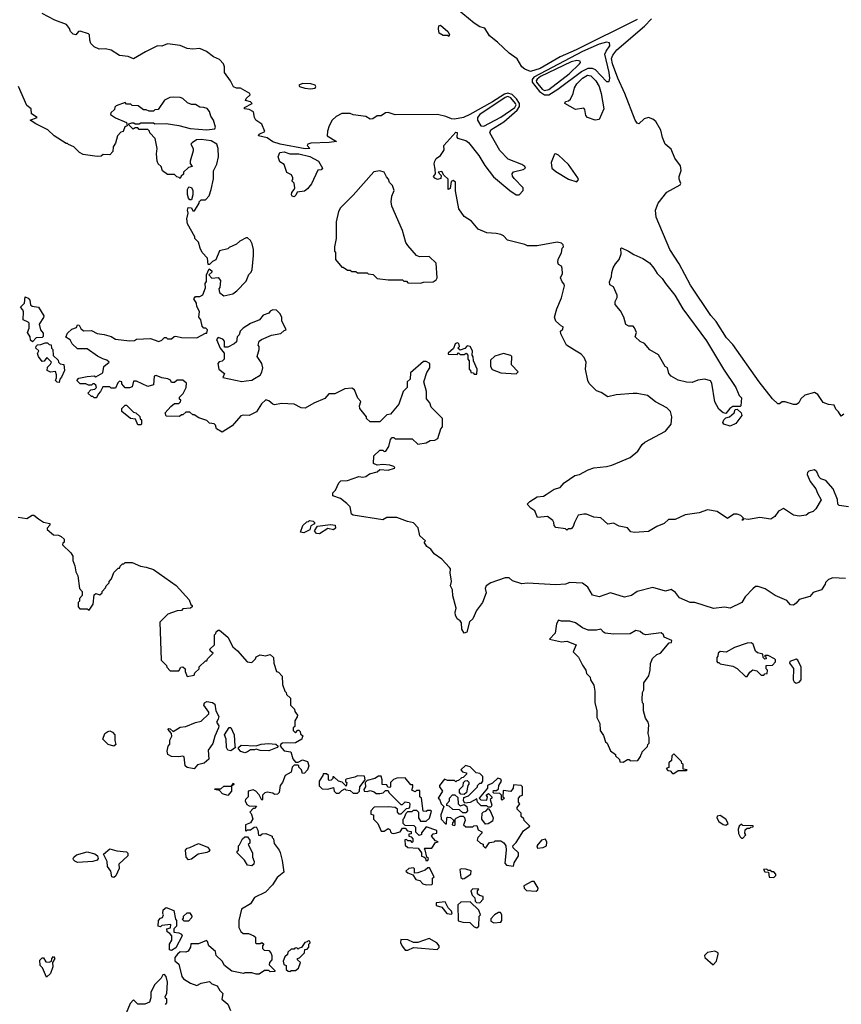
# Model space of a CAD drawing. Extents: x 2239805 to 2396427, y 665731 to 772158.
# Tile 128 of 256: x 2300645 to 2306485, y 703589 to 710590. Entities that reach past the tile are written whole.
import ezdxf

# ---------------------------------------------------------------- set-up
doc = ezdxf.new("R2010")
doc.units = 0

msp = doc.modelspace()

# ---------------------------------------------------------------- linework, layer by layer
at = {"layer": '0CON05XD'}
for points in [[(2305035, 710591.6), (2304601.1, 710375), (2304486.2, 710325), (2304345, 710242.5), (2304275, 710221.2), (2304235, 710237.5), (2304215, 710253.8), (2304181.7, 710311.7), (2304125, 710351.4), (2304040.9, 710430.9), (2303984.4, 710475), (2303950.8, 710530.8), (2303915, 710540), (2303875.7, 710565), (2303755, 710665.3)], [(2302715, 709712), (2302692.5, 709705), (2302687.5, 709695), (2302707.5, 709675), (2302675, 709672.5), (2302497.5, 709705), (2302445, 709722.5), (2302405, 709749.2), (2302343, 709763), (2302346.7, 709775), (2302386.7, 709795), (2302366.1, 709846.1), (2302323.3, 709875), (2302313.3, 709895), (2302306.7, 709935), (2302275, 709951.2), (2302242.5, 709955), (2302242.5, 709965), (2302297.5, 709995), (2302285.9, 710005.9), (2302250, 710015), (2302255, 710030), (2302283.3, 710055), (2302280, 710065), (2302215, 710102.5), (2302185, 710103.3), (2302165, 710112.5), (2302143.3, 710155), (2302101.2, 710215), (2302100, 710255), (2302092.5, 710275), (2302065.8, 710305.8), (2302022.5, 710325), (2301972.5, 710365), (2301925, 710384.2), (2301875, 710380), (2301835, 710384.3), (2301785, 710407.1), (2301695, 710417.5), (2301655, 710401.2), (2301625, 710403.8), (2301538.9, 710361.1), (2301455, 710311.9), (2301415, 710328.6), (2301353.3, 710335), (2301294.1, 710374.1), (2301255, 710382.5), (2301210.5, 710380.5), (2301175, 710397.5), (2301151.7, 710421.7), (2301143.6, 710443.6), (2301141.7, 710481.7), (2301135, 710490), (2301075, 710507.5), (2301062.5, 710505), (2301045, 710482.5), (2301025, 710486.7), (2301006.7, 710505), (2300998.3, 710528.3), (2300977.5, 710555), (2300895, 710587.5), (2300805, 710633.3)], [(2306502.5, 707785), (2306485, 707770), (2306465, 707802.5), (2306445, 707820), (2306435, 707850), (2306395, 707853.3), (2306355, 707867.5), (2306317.5, 707925), (2306295, 707940), (2306225, 707920), (2306197.5, 707895), (2306182.5, 707865), (2306167, 707853), (2306145, 707852.5), (2306085, 707872.5), (2306065, 707872.5), (2306045, 707857.5), (2306035, 707858.8), (2305995, 707892.9), (2305900.6, 708015), (2305715, 708280.8), (2305668.5, 708328.5), (2305595, 708444), (2305556.6, 708486.6), (2305412, 708702), (2305332.2, 708855), (2305265.5, 708955.5), (2305168.2, 709185), (2305164.3, 709235.7), (2305184.2, 709285.8), (2305245.7, 709364.3), (2305340.8, 709415), (2305344, 709425), (2305333.3, 709455), (2305333.3, 709475), (2305347, 709517), (2305341.7, 709551.7), (2305302.5, 709605), (2305275, 709670), (2305232.5, 709705), (2305213, 709753), (2305202.5, 709805), (2305166, 709865), (2305145, 709882.5), (2305115, 709894.2), (2305083.3, 709885), (2305045, 709850), (2305035, 709853.3), (2305018.9, 709875), (2304945.5, 710065.5), (2304895.4, 710174.6), (2304859, 710275), (2304852, 710315), (2304861.3, 710338.7), (2304890, 710375), (2305086.7, 710545), (2305135.8, 710595)], [(2303695, 710470), (2303686.7, 710476.7), (2303655, 710477.5), (2303627.5, 710495), (2303622, 710525), (2303625, 710547.5), (2303635, 710550), (2303688.8, 710505), (2303700, 710485), (2303695, 710470)], [(2304405, 710054.8), (2304469.7, 710095), (2304638.3, 710221.7), (2304685, 710244.3), (2304714.8, 710244.8), (2304735.2, 710235.2), (2304815, 710151.2), (2304835, 710150), (2304840, 710175), (2304835.4, 710215), (2304805.3, 710344.7), (2304813.2, 710366.8), (2304840.8, 710405), (2304836.7, 710425), (2304815, 710429.4), (2304765, 710417), (2304645, 710363.3), (2304299.3, 710180.7), (2304287.5, 710165), (2304287.8, 710145), (2304339.4, 710079.4), (2304374.9, 710054.9), (2304405, 710054.8)], [(2304375, 710085.5), (2304405, 710093.7), (2304550.4, 710205), (2304623.8, 710275), (2304631.2, 710285), (2304630, 710295), (2304605, 710300), (2304565, 710289.6), (2304346.7, 710185), (2304322.3, 710167.7), (2304315.2, 710155), (2304318.8, 710145), (2304358.1, 710095), (2304375, 710085.5)], [(2304735, 709876.7), (2304680, 709895), (2304668.3, 709908.3), (2304661.7, 709951.7), (2304655, 709960), (2304595, 709952.5), (2304520, 709995), (2304525, 710007.5), (2304547, 710013), (2304560, 710025), (2304580, 710065), (2304588.8, 710105), (2304606, 710135), (2304644.5, 710175), (2304680, 710195), (2304705, 710191.1), (2304740.5, 710155), (2304765, 710113.8), (2304778.5, 710065), (2304796, 709955), (2304765, 709880), (2304735, 709876.7)], [(2301465, 709820), (2301451.7, 709811.7), (2301421.7, 709841.7), (2301421.7, 709848.3), (2301443, 709857), (2301457, 709857), (2301465, 709850), (2301495, 709850), (2301505, 709857.5), (2301595, 709857.5), (2301605, 709850), (2301685, 709852.5), (2301775, 709837.5), (2301856.1, 709816.1), (2301975, 709805.7), (2302032.5, 709815), (2302036.2, 709825), (2302023.3, 709875), (2302003.8, 709905), (2301995, 709937.5), (2301978.3, 709958.3), (2301955, 709966.7), (2301925, 709967.5), (2301895, 709987.5), (2301865, 709987.5), (2301838.3, 709998.3), (2301805, 710030), (2301785, 710037.5), (2301735, 710040), (2301713, 710037), (2301675, 710017.5), (2301628.3, 709951.7), (2301605, 709950), (2301595, 709940), (2301565, 709940), (2301545, 709950), (2301525, 709950), (2301487, 709977), (2301445, 709980), (2301435, 709990), (2301405, 709990), (2301395, 710000), (2301331.7, 709978.3), (2301321.7, 709968.3), (2301318.3, 709951.7), (2301291.7, 709928.3), (2301290, 709915), (2301325, 709892.5), (2301405, 709860), (2301410, 709835), (2301391.7, 709828.3), (2301380, 709795), (2301365, 709790), (2301340, 709765), (2301327, 709713), (2301310, 709685), (2301307, 709653), (2301285, 709630), (2301238.3, 709631.7), (2301225, 709620), (2301195, 709617.5), (2301095, 709632.5), (2301070, 709645), (2301030, 709685), (2300991.7, 709701.7), (2300985, 709710), (2300975, 709710), (2300890, 709765), (2300845, 709807.5), (2300760.5, 709850.5), (2300720, 709875), (2300770, 709895), (2300730, 709920), (2300726, 709956), (2300695, 709980), (2300637.5, 710115)], [(2302711.9, 710098.1), (2302745, 710103.8), (2302751.1, 710115), (2302744.3, 710125), (2302715, 710133.6), (2302655, 710137.3), (2302628.6, 710125), (2302634.8, 710114.8), (2302672.3, 710102.3), (2302711.9, 710098.1)], [(2306535, 707126), (2306470, 707135), (2306460, 707145), (2306457, 707177), (2306427.5, 707255), (2306375, 707312.5), (2306340, 707325), (2306327, 707337), (2306310, 707375), (2306295, 707390), (2306255, 707380), (2306245, 707370), (2306242.5, 707355), (2306264, 707305), (2306304.2, 707254.2), (2306315, 707222.5), (2306342.5, 707175), (2306305, 707110.8), (2306285, 707092.5), (2306257.3, 707082.7), (2306235, 707066.2), (2306185, 707059.2), (2306145, 707066.2), (2306075, 707113.3), (2306037.5, 707095), (2306013.3, 707056.7), (2305985, 707037.5), (2305905, 707051.2), (2305825, 707036.7), (2305790, 707040), (2305785, 707030), (2305780, 707035), (2305790, 707045), (2305770, 707065), (2305745, 707073.3), (2305720, 707075), (2305675, 707042.5), (2305603, 707093), (2305535, 707105.8), (2305475, 707082.5), (2305375, 707068.9), (2305305, 707037.1), (2305256.7, 707035), (2305225, 707008), (2305174.1, 706985.9), (2305115, 706950), (2305015, 706942.5), (2304989.3, 706949.3), (2304965, 706977.5), (2304905, 706988.8), (2304865, 707010), (2304825, 707002.5), (2304775, 707046.7), (2304725, 707053.3), (2304675, 707073.3), (2304655, 707073.3), (2304613.6, 707066.4), (2304587.5, 707015), (2304580, 706985), (2304565, 706970), (2304545, 706970), (2304535, 706960), (2304525, 706970), (2304455, 706980), (2304443, 706993), (2304442.5, 707015), (2304435, 707030), (2304397, 707057), (2304325, 707050), (2304306.4, 707096.4), (2304277, 707117), (2304252.5, 707145), (2304270, 707165), (2304323.9, 707196.1), (2304369.3, 707200.7), (2304387, 707213), (2304445, 707251.2), (2304487.3, 707262.7), (2304515, 707296.2), (2304591.7, 707348.3), (2304625, 707356.7), (2304685, 707390), (2304725, 707403.3), (2304815, 707412.5), (2304855, 707422.5), (2304983.6, 707476.4), (2305039.3, 707520.7), (2305070.7, 707569.3), (2305087.5, 707585), (2305235.8, 707664.2), (2305276.2, 707715), (2305281.2, 707765), (2305270, 707805), (2305245, 707828.8), (2305165, 707872), (2305107.3, 707917.3), (2305035, 707931.2), (2305005, 707931.2), (2304885, 707922.5), (2304825, 707907.5), (2304778.3, 707938.3), (2304745, 707950), (2304693.6, 708003.6), (2304682.5, 708025), (2304666.2, 708105), (2304671.2, 708155), (2304658.3, 708188.3), (2304635, 708212.5), (2304589.3, 708239.3), (2304532.5, 708275), (2304492.5, 708355), (2304490, 708375), (2304505, 708390), (2304507.5, 708405), (2304495, 708410), (2304457, 708447), (2304447.5, 708475), (2304462.5, 708535), (2304497, 708613), (2304516.4, 708696.4), (2304515, 708710), (2304500, 708725), (2304490, 708755), (2304502.5, 708785), (2304501.7, 708821.7), (2304496.7, 708836.7), (2304475, 708850), (2304470, 708865), (2304473, 708887), (2304497, 708933), (2304500, 708965), (2304510, 708975), (2304508.3, 708988.3), (2304495, 709000), (2304465, 709007.5), (2304323, 708983), (2304255, 708981.2), (2304235, 708991.2), (2304112.7, 709022.7), (2304085, 709052.5), (2304065, 709062.5), (2304030.7, 709070.7), (2303965, 709073.3), (2303905, 709100), (2303856.4, 709156.4), (2303805, 709190), (2303766.7, 709245), (2303742.3, 709372.3), (2303742.5, 709435), (2303725, 709446.7), (2303711.7, 709438.3), (2303705, 709390), (2303691.7, 709381.7), (2303690, 709455), (2303660, 709485), (2303645, 709510), (2303620, 709505), (2303641.7, 709481.7), (2303639.3, 709460.7), (2303615, 709453.3), (2303595, 709462.5), (2303587.5, 709475), (2303600, 709495), (2303597, 709527), (2303590, 709565), (2303596.7, 709585), (2303605, 709602.5), (2303636.4, 709623.6), (2303656.1, 709653.9), (2303662.5, 709665), (2303660, 709695), (2303745, 709790), (2303755, 709787.5), (2303752.5, 709755), (2303757.7, 709747.7), (2303815, 709730.9), (2303835, 709716.4), (2303909.2, 709625), (2303952.2, 709552.2), (2304013.6, 709473.6), (2304130, 709375), (2304175, 709344.6), (2304195.4, 709344.6), (2304222.9, 709375), (2304224.4, 709395), (2304159.7, 709459.7), (2304147.4, 709477.4), (2304144.4, 709495), (2304155, 709507.5), (2304224.2, 709525.8), (2304240, 709535), (2304236.7, 709545), (2304215, 709560), (2304117.6, 709597.6), (2304059, 709659), (2303987.5, 709785), (2303994.2, 709805.8), (2304025, 709825.7), (2304086.9, 709863.1), (2304182.2, 709947.8), (2304197.8, 709972.2), (2304197, 709995), (2304176.7, 710026.7), (2304145, 710057.5), (2304115, 710066.5), (2304090.6, 710059.4), (2304005.7, 710005), (2303844.2, 709915), (2303800, 709895), (2303735, 709882.5), (2303713.9, 709883.9), (2303675, 709902.5), (2303615, 709916.7), (2303315, 709913.3), (2303265, 709930), (2303245, 709926.7), (2303215, 709907.5), (2303185, 709907.5), (2303155, 709886.2), (2303135, 709883.8), (2303105, 709902.5), (2303015, 709912.5), (2302995, 709922.5), (2302935, 709922.5), (2302895, 709902.5), (2302866.7, 709875), (2302844.1, 709835.9), (2302831.7, 709798.3), (2302830, 709765), (2302897.5, 709725), (2302845, 709716.7), (2302715, 709712)], [(2303945, 709833.1), (2304065, 709896.2), (2304165, 709964.8), (2304173, 709985), (2304169.7, 709995), (2304136, 710035), (2304115, 710042.9), (2304095, 710035.9), (2303916.2, 709915), (2303900, 709895), (2303898.6, 709875), (2303922.5, 709835), (2303945, 709833.1)], [(2306515, 706617.5), (2306425, 706620), (2306395, 706610), (2306371.7, 706588.3), (2306370, 706575), (2306345, 706536.7), (2306285, 706517.5), (2306261.7, 706488.3), (2306185, 706466.7), (2306165, 706440), (2306145, 706426.2), (2306125, 706430), (2306098.8, 706458.8), (2306015, 706496.2), (2305945, 706543.8), (2305895, 706560), (2305875, 706558.8), (2305855, 706543.8), (2305802.5, 706485), (2305777.5, 706445), (2305695, 706406.2), (2305655, 706413.3), (2305577, 706403), (2305445, 706446.7), (2305410, 706445), (2305335, 706480), (2305307.3, 706517.3), (2305275, 706538), (2305235, 706527.5), (2305145, 706552.5), (2305035, 706523.8), (2304994.6, 706495.4), (2304945, 706484.5), (2304845, 706514.4), (2304763.9, 706486.1), (2304717.5, 706497.5), (2304682.5, 706555), (2304645, 706582.5), (2304555, 706587.5), (2304525, 706577.1), (2304455, 706572.2), (2304255, 706582.9), (2304215, 706577.5), (2304148.8, 706598.8), (2304125, 706620), (2304095, 706620), (2303994.5, 706585.5), (2303960, 706565), (2303953.9, 706546.1), (2303961.2, 706515), (2303933.9, 706446.1), (2303891.7, 706388.3), (2303865, 706330), (2303841.7, 706308.3), (2303822.5, 706235), (2303805, 706227.5), (2303786.7, 706255), (2303785, 706300), (2303776.4, 706316.4), (2303755, 706330), (2303743.3, 706355), (2303740, 706375), (2303747.5, 706405), (2303723.6, 706493.6), (2303722.5, 706535), (2303706.7, 706565), (2303714, 706595), (2303712, 706615), (2303704, 706655), (2303706, 706685), (2303700, 706695), (2303646.7, 706755), (2303591.1, 706791.1), (2303567.5, 706825), (2303540, 706845), (2303520, 706875), (2303530, 706885), (2303489.3, 706919.3), (2303477.1, 706977.1), (2303445, 707011.2), (2303401.2, 707021.2), (2303325, 707050), (2303255, 707050.8), (2303225, 707032.5), (2303016.1, 707066.1), (2303003.3, 707075), (2302993.3, 707125), (2302969.7, 707149.7), (2302925, 707186.2), (2302870, 707205), (2302870, 707225), (2302890, 707245), (2302913, 707297), (2302928.3, 707311.7), (2302975, 707313.3), (2303055, 707342.5), (2303085, 707337.5), (2303105, 707341.2), (2303130.5, 707359.5), (2303186.1, 707373.9), (2303205, 707392.5), (2303263, 707387), (2303309.3, 707400.7), (2303312.5, 707405), (2303305, 707412.5), (2303275, 707422.5), (2303225, 707427.5), (2303185, 707422.5), (2303160, 707435), (2303161.7, 707488.3), (2303205, 707530), (2303225, 707530), (2303235, 707520), (2303248.3, 707521.7), (2303270, 707555), (2303280, 707605), (2303291.7, 707618.3), (2303305, 707620), (2303315, 707610), (2303435, 707610), (2303475, 707572.5), (2303535, 707580), (2303563, 707597), (2303595, 707600), (2303617, 707613), (2303638.3, 707681.7), (2303650, 707695), (2303650, 707755), (2303570, 707835), (2303560, 707865), (2303537.5, 707895), (2303536.7, 707945), (2303516.7, 708015), (2303538.3, 708081.7), (2303560, 708115), (2303560, 708145), (2303535, 708160), (2303515, 708160), (2303421.7, 708078.3), (2303420, 708035), (2303400, 708015), (2303400, 707975), (2303370, 707945), (2303340, 707855), (2303280, 707785), (2303255, 707780), (2303205, 707730), (2303135, 707730), (2303110, 707755), (2303110, 707765), (2303062.5, 707825), (2303060, 707845), (2303070, 707875), (2303049.3, 707899.3), (2303025, 707957.5), (2303005, 707969.2), (2302955, 707964.2), (2302885, 707928.8), (2302841.2, 707928.8), (2302813.6, 707896.4), (2302736.1, 707863.9), (2302673, 707827), (2302645, 707830), (2302595, 707855.8), (2302505, 707860), (2302455, 707852), (2302443.3, 707855), (2302415, 707880), (2302395, 707886.2), (2302362.7, 707857.3), (2302340.7, 707820.7), (2302328.1, 707801.9), (2302275, 707776), (2302235, 707778), (2302217.1, 707772.9), (2302155, 707701.2), (2302085, 707657.5), (2302045, 707680), (2302037, 707707), (2302027, 707717), (2301995, 707720), (2301975, 707740), (2301918.3, 707758.3), (2301885, 707780), (2301875, 707780), (2301855, 707800), (2301825, 707800), (2301805, 707780), (2301795, 707780), (2301781.7, 707768.3), (2301685, 707770), (2301680, 707795), (2301720, 707840), (2301745, 707860), (2301775, 707860), (2301788.3, 707871.7), (2301790, 707885), (2301781.7, 707891.7), (2301780, 707905), (2301807, 707933), (2301827.5, 707975), (2301830, 708005), (2301805, 708027.5), (2301765, 708027.5), (2301745, 708010), (2301725, 708010), (2301716.4, 708026.4), (2301697, 708037), (2301655, 708042.5), (2301615, 708060), (2301600, 708055), (2301595, 707992.5), (2301555, 707982.5), (2301475, 708020), (2301455, 708020), (2301445, 707980), (2301425, 707972.5), (2301395, 707972.5), (2301371.7, 708001.7), (2301370, 708015), (2301355, 708020), (2301341.7, 708008.3), (2301325, 707970), (2301295, 707970), (2301285, 707980), (2301235, 707980), (2301220, 707945), (2301201.7, 707928.3), (2301195, 707910), (2301188.3, 707901.7), (2301175, 707900), (2301165, 707910), (2301155, 707910), (2301130, 707935), (2301151.7, 707958.3), (2301178.3, 707961.7), (2301190, 707975), (2301185, 707990), (2301175, 708000), (2301165, 708000), (2301155, 707990), (2301135, 707990), (2301115, 708000), (2301075, 708000), (2301050, 708025), (2301065, 708040), (2301125, 708052.5), (2301175, 708057.5), (2301185, 708050), (2301235, 708080), (2301242.5, 708125), (2301280, 708155), (2301265, 708170), (2301235, 708177.5), (2301197, 708197), (2301125, 708250), (2301055, 708250), (2301017.5, 708285), (2301003, 708313), (2300973, 708333), (2300985, 708360), (2301015, 708390), (2301048.3, 708401.7), (2301055, 708420), (2301068.3, 708418.3), (2301080, 708395), (2301098.3, 708378.3), (2301155, 708380), (2301195, 708357.5), (2301245, 708352.5), (2301295, 708337.5), (2301325, 708317.5), (2301425, 708307.5), (2301461.7, 708308.3), (2301475, 708317.5), (2301575, 708322.5), (2301635, 708302.5), (2301655, 708310), (2301675, 708330), (2301685, 708330), (2301695, 708320), (2301725, 708320), (2301743, 708337), (2301755, 708340), (2301795, 708330), (2301905, 708327.5), (2301965, 708360), (2301975, 708360), (2301980, 708385), (2301967, 708397), (2301955, 708397.5), (2301941.7, 708411.7), (2301932.5, 708455), (2301917.5, 708475), (2301922.5, 708515), (2301905, 708550), (2301902.5, 708575), (2301883.8, 708605), (2301895, 708622.5), (2301925, 708622.5), (2301947, 708633), (2301966.4, 708683.6), (2301962.5, 708715), (2301971.7, 708728.3), (2301972.5, 708775), (2301991.7, 708818.3), (2302010, 708805), (2302010, 708795), (2301990, 708775), (2302011.7, 708751.7), (2302055, 708757.5), (2302072.5, 708735), (2302067.5, 708685), (2302060, 708675), (2302065, 708650), (2302095, 708627.5), (2302159.3, 708640.7), (2302188.3, 708661.7), (2302255, 708730), (2302273, 708777), (2302290, 708795), (2302297, 708813), (2302306.4, 708913.6), (2302307.5, 708955), (2302297.5, 708995), (2302285, 709020), (2302265, 709040), (2302255, 709040), (2302210, 709015), (2302187, 708993), (2302135, 708970), (2302125, 708960), (2302065, 708947.5), (2302038.3, 708881.7), (2302015, 708870), (2301995, 708850), (2301985, 708850), (2301980, 708895), (2301942.5, 708935), (2301927.5, 708965), (2301917, 709007), (2301890, 709035), (2301890, 709045), (2301838.3, 709138.3), (2301833.3, 709175), (2301842.5, 709215), (2301837.5, 709235), (2301842.5, 709255), (2301865, 709252.5), (2301875, 709230), (2301888.3, 709231.7), (2301920, 709285), (2301920, 709295), (2301935, 709310), (2301965, 709310), (2301991.7, 709338.3), (2302007, 709383), (2302021.7, 709458.3), (2302022.5, 709515), (2302047, 709563), (2302057.5, 709615), (2302056.7, 709675), (2302046.7, 709705), (2302005, 709728.9), (2301935, 709738.1), (2301902.5, 709735), (2301870, 709715), (2301862.5, 709705), (2301877.5, 709675), (2301877, 709657), (2301856.7, 709585), (2301857.5, 709567.5), (2301870, 709545), (2301845, 709540), (2301810, 709505), (2301808.3, 709491.7), (2301791.7, 709478.3), (2301785, 709460), (2301778.3, 709468.3), (2301761.7, 709471.7), (2301745, 709490), (2301695, 709490), (2301660, 709515), (2301650, 709545), (2301630, 709565), (2301622.5, 709585), (2301617.5, 709635), (2301622.5, 709675), (2301607.5, 709745), (2301570, 709785), (2301568.3, 709798.3), (2301555, 709810), (2301495, 709810), (2301485, 709820), (2301465, 709820)], [(2302595, 709330), (2302582.5, 709335), (2302577.5, 709345), (2302578.3, 709361.7), (2302597, 709383), (2302600, 709395), (2302597, 709427), (2302580, 709445), (2302587.5, 709452.5), (2302587.5, 709465), (2302576.4, 709486.4), (2302543.9, 709503.9), (2302525, 709560), (2302495, 709580), (2302482.5, 709615), (2302494, 709646), (2302525, 709650.8), (2302565, 709636.2), (2302630, 709635), (2302706.7, 709616.7), (2302770, 709585), (2302797.5, 709535), (2302787.5, 709522.5), (2302765, 709520), (2302718.3, 709421.7), (2302691.7, 709388.3), (2302668.8, 709371.2), (2302616.7, 709363.3), (2302608.3, 709341.7), (2302595, 709330)], [(2304605, 709437.5), (2304616.2, 709453.8), (2304613.3, 709465), (2304545, 709560.8), (2304475, 709626.2), (2304455, 709636.7), (2304447, 709633), (2304422.5, 709575), (2304427.5, 709535), (2304455, 709510), (2304545, 709456.7), (2304605, 709437.5)], [(2303495, 708717.5), (2303515, 708722.5), (2303583, 708727), (2303605, 708740), (2303612.5, 708755), (2303605, 708857.5), (2303555, 708906.7), (2303487, 708903), (2303465, 708912.5), (2303403.3, 708985), (2303390, 709005), (2303365, 709090), (2303290, 709265), (2303286.2, 709295), (2303291.2, 709335), (2303306.2, 709375), (2303295, 709410), (2303273, 709433), (2303267.5, 709455), (2303251.7, 709471.7), (2303236.2, 709505), (2303204.6, 709515.4), (2303162.4, 709507.6), (2303015, 709342.5), (2302925, 709252.5), (2302910, 709225), (2302893.6, 709153.6), (2302893.3, 709035), (2302882.5, 708975), (2302882.5, 708945), (2302890, 708935), (2302890, 708885), (2302935, 708830), (2302945, 708830), (2302975, 708810), (2302995, 708810), (2303005, 708800), (2303035, 708800), (2303045, 708790), (2303115, 708790), (2303123, 708783), (2303157, 708777), (2303185, 708750), (2303265, 708740), (2303365, 708740), (2303375, 708730), (2303395, 708730), (2303405, 708720), (2303495, 708717.5)], [(2301865, 709310), (2301855, 709310), (2301845, 709320), (2301837, 709347), (2301837, 709383), (2301848.3, 709401.7), (2301865, 709397.5), (2301876.1, 709376.1), (2301876.1, 709343.9), (2301865, 709310)], [(2305665, 707790), (2305645, 707793.3), (2305615, 707821.2), (2305585, 707873.3), (2305564.4, 708004.4), (2305555, 708022), (2305515, 708032.9), (2305464.2, 708025.8), (2305425, 708010.8), (2305385, 708012.5), (2305325, 708026.7), (2305276.7, 708055), (2305260, 708075), (2305250, 708115), (2305232.5, 708125), (2305186.4, 708206.4), (2305125, 708242.5), (2305086.4, 708286.4), (2305055, 708302.5), (2305020, 708335), (2305030, 708365), (2305015, 708400), (2305005, 708410), (2304975, 708410), (2304953.6, 708423.6), (2304940, 708475), (2304915, 708520), (2304877.5, 708565), (2304877.5, 708585), (2304892.5, 708615), (2304891.7, 708631.7), (2304865, 708690), (2304840, 708705), (2304837.5, 708725), (2304852.5, 708765), (2304853, 708793), (2304862.5, 708825), (2304880, 708855), (2304906.4, 708883.6), (2304920, 708925), (2304917, 708963), (2304922, 708968), (2304973.3, 708945), (2305009.7, 708919.7), (2305075, 708892.9), (2305121.1, 708861.1), (2305153.4, 708823.4), (2305175.6, 708785), (2305210.8, 708750.8), (2305235.6, 708715), (2305301.5, 708631.5), (2305357.5, 708535), (2305526.4, 708306.4), (2305647.1, 708105), (2305735.6, 707975), (2305758.8, 707918.8), (2305775, 707900), (2305770, 707845), (2305765, 707840), (2305715, 707840), (2305693.6, 707826.4), (2305665, 707790)], [(2300735, 708300), (2300721.7, 708311.7), (2300720, 708335), (2300700, 708365), (2300713, 708397), (2300711.7, 708431.7), (2300705, 708440), (2300670, 708455), (2300671.7, 708511.7), (2300667, 708527), (2300650, 708545), (2300680, 708575), (2300685, 708620), (2300705, 708610), (2300716.7, 708595), (2300721.7, 708561.7), (2300733, 708553), (2300777.5, 708545), (2300816.2, 708485), (2300815, 708472.5), (2300782.5, 708425), (2300792.5, 708385), (2300811.7, 708361.7), (2300811.7, 708338.3), (2300805, 708330), (2300761.7, 708328.3), (2300735, 708300)], [(2302225, 708017.5), (2302255, 708022.5), (2302295, 708027.5), (2302315, 708037.5), (2302355, 708062.5), (2302366.4, 708083.6), (2302372.5, 708115), (2302366.4, 708146.4), (2302332.5, 708195), (2302347.5, 708245), (2302347, 708267), (2302340, 708275), (2302347, 708303), (2302363.9, 708316.1), (2302435, 708347.5), (2302501.7, 708358.3), (2302525, 708380), (2302540, 708385), (2302508.3, 708448.3), (2302507.5, 708475), (2302495, 708500), (2302470, 708525), (2302443.6, 708526.4), (2302425, 708517.5), (2302415, 708502.5), (2302375, 708490), (2302350, 708455), (2302285, 708430), (2302233.9, 708396.1), (2302212.5, 708375), (2302205, 708350), (2302190, 708335), (2302185, 708300), (2302170, 708285), (2302125, 708262.5), (2302101.7, 708261.7), (2302100, 708305), (2302088.3, 708318.3), (2302055, 708330), (2302043, 708317), (2302070, 708255), (2302099.3, 708219.3), (2302097.5, 708175), (2302085, 708162.5), (2302063, 708157), (2302052.5, 708145), (2302060, 708105), (2302100, 708075), (2302090, 708045), (2302225, 708017.5)], [(2300925, 708010), (2300911.7, 708011.7), (2300900, 708025), (2300907.5, 708042.5), (2300907.5, 708065), (2300898.3, 708088.3), (2300865, 708082.5), (2300840, 708095), (2300841.7, 708118.3), (2300865, 708140), (2300870, 708155), (2300837.5, 708187.5), (2300818.3, 708161.7), (2300805, 708160), (2300777.5, 708195), (2300772.5, 708217.5), (2300780, 708235), (2300760, 708255), (2300761.7, 708268.3), (2300771.7, 708278.3), (2300795, 708280), (2300825, 708292.5), (2300841.7, 708291.7), (2300855, 708280), (2300868.3, 708278.3), (2300870, 708255), (2300880, 708245), (2300881.7, 708201.7), (2300918.3, 708168.3), (2300920, 708155), (2300931.7, 708141.7), (2300958.3, 708138.3), (2300962.5, 708095), (2300942.5, 708047.5), (2300930, 708035), (2300925, 708010)], [(2303895, 708070), (2303897.5, 708105), (2303870, 708165), (2303868.3, 708191.7), (2303860, 708205), (2303862.5, 708235), (2303847.5, 708265), (2303825, 708270), (2303808.3, 708251.7), (2303775, 708240), (2303760, 708255), (2303770, 708265), (2303766.4, 708286.4), (2303755, 708292.5), (2303740, 708285), (2303728.3, 708251.7), (2303691.7, 708218.3), (2303691.7, 708211.7), (2303755, 708210), (2303765, 708220), (2303775, 708210), (2303805, 708210), (2303818.3, 708218.3), (2303830, 708205), (2303830, 708175), (2303840, 708165), (2303840, 708105), (2303848.3, 708098.3), (2303851.7, 708081.7), (2303868.3, 708078.3), (2303875, 708070), (2303895, 708070)], [(2304175, 708072.5), (2304187, 708087), (2304140, 708135), (2304142.5, 708195), (2304135, 708202.5), (2304085, 708217.5), (2304021.7, 708198.3), (2303991.7, 708168.3), (2303992.5, 708125), (2304003, 708103), (2304065, 708080), (2304175, 708072.5)], [(2301505, 707710), (2301485, 707710), (2301468.3, 707748.3), (2301433, 707753), (2301370, 707805), (2301370, 707825), (2301395, 707850), (2301405, 707850), (2301455, 707800), (2301470, 707795), (2301498.3, 707768.3), (2301501.7, 707751.7), (2301510, 707745), (2301510, 707715), (2301505, 707710)], [(2305695, 707700), (2305650, 707715), (2305642.5, 707725), (2305650, 707745), (2305665, 707760), (2305690, 707765), (2305722.5, 707795), (2305731.7, 707818.3), (2305745, 707820), (2305772.5, 707795), (2305777.5, 707775), (2305735, 707717.5), (2305695, 707700)], [(2300633, 707053), (2300695, 707042.5), (2300733, 707067), (2300745, 707067.5), (2300778.3, 707041.7), (2300815, 707017.5), (2300858.3, 707008.3), (2300860, 706995), (2300840, 706975), (2300840, 706965), (2300885, 706927.5), (2300920, 706925), (2300940, 706915), (2300960, 706895), (2300960, 706875), (2300951.7, 706868.3), (2300950, 706855), (2301009.3, 706799.3), (2301022.5, 706775), (2301022.5, 706745), (2301037, 706707), (2301043, 706663), (2301057.5, 706635), (2301070, 706545), (2301090, 706525), (2301090, 706495), (2301070, 706475), (2301070, 706455), (2301060, 706445), (2301060, 706415), (2301071.7, 706401.7), (2301125, 706400), (2301138.3, 706391.7), (2301166.4, 706433.6), (2301175, 706500), (2301185, 706510), (2301215, 706500), (2301230, 706515), (2301230, 706525), (2301255, 706550), (2301260, 706565), (2301280, 706585), (2301280, 706595), (2301297, 706613), (2301315, 706660), (2301345, 706690), (2301355, 706690), (2301360, 706705), (2301375, 706720), (2301385, 706720), (2301395, 706730), (2301445, 706730), (2301503, 706703), (2301545, 706697.5), (2301595, 706680), (2301756.4, 706566.4), (2301850, 706465), (2301861.7, 706431.7), (2301870, 706425), (2301870, 706415), (2301860, 706405), (2301805, 706400), (2301795, 706390), (2301765, 706387.5), (2301698.3, 706361.7), (2301640, 706305), (2301650, 706035), (2301688.3, 705998.3), (2301690, 705985), (2301715, 705960), (2301775, 705960), (2301790, 705985), (2301805, 705987.5), (2301820, 705975), (2301820, 705955), (2301835, 705920), (2301885, 705930), (2301890, 705945), (2301920, 705975), (2301921.7, 705988.3), (2301965, 706030), (2301975, 706030), (2301980, 706045), (2302020, 706085), (2302000.7, 706100.7), (2301997.5, 706115), (2302030, 706145), (2302030, 706215), (2302040, 706225), (2302041.7, 706238.3), (2302055, 706250), (2302065, 706250), (2302125, 706200), (2302160.7, 706130.7), (2302193, 706103), (2302263, 706023), (2302295, 706020), (2302320, 706045), (2302325, 706060), (2302355, 706072.5), (2302393, 706067), (2302425, 706076.7), (2302450, 706055), (2302452.5, 706015), (2302470, 705955), (2302485, 705950), (2302511.7, 705921.7), (2302513.6, 705863.6), (2302530, 705815), (2302540, 705805), (2302541.7, 705791.7), (2302570, 705765), (2302570, 705715), (2302598.3, 705688.3), (2302601.7, 705671.7), (2302620, 705645), (2302618.3, 705631.7), (2302600, 705605), (2302600, 705565), (2302590, 705555), (2302590, 705535), (2302605, 705520), (2302621.7, 705538.3), (2302628.3, 705538.3), (2302638.3, 705528.3), (2302641.7, 705511.7), (2302660, 705495), (2302651.7, 705488.3), (2302650, 705475), (2302605, 705446.7), (2302513.9, 705446.1), (2302500.7, 705439.3), (2302497.5, 705425), (2302525, 705391.2), (2302573, 705383), (2302586.7, 705335), (2302605, 705310), (2302625, 705310), (2302655, 705326.7), (2302690, 705315), (2302700, 705285), (2302690, 705255), (2302668.3, 705231.7), (2302655, 705230), (2302647, 705257), (2302630, 705275), (2302630, 705285), (2302625, 705290), (2302595, 705290), (2302582.5, 705275), (2302575, 705240), (2302532.5, 705215), (2302513.3, 705166.7), (2302497.5, 705145), (2302490, 705095), (2302478.3, 705081.7), (2302455, 705080), (2302445, 705090), (2302405, 705097.5), (2302388.3, 705091.7), (2302370, 705075), (2302370, 705045), (2302365, 705040), (2302348.3, 705078.3), (2302323, 705103), (2302305, 705112.5), (2302270, 705105), (2302270, 705065), (2302250, 705045), (2302247.5, 705035), (2302260, 705010), (2302275, 705000), (2302328.3, 704998.3), (2302315, 704980), (2302305, 704980), (2302280, 704955), (2302290, 704945), (2302301.7, 704908.3), (2302285, 704880), (2302250, 704865), (2302250, 704825), (2302255, 704820), (2302265, 704830), (2302285, 704830), (2302311.7, 704848.3), (2302325, 704850), (2302337, 704827), (2302341.7, 704791.7), (2302355, 704790), (2302368.3, 704801.7), (2302395, 704802.5), (2302440, 704785), (2302440, 704775), (2302450, 704765), (2302453, 704733), (2302490, 704685), (2302497, 704667), (2302511.7, 704611.7), (2302521.7, 704528.3), (2302475, 704490), (2302443, 704437), (2302393, 704387), (2302315, 704347.5), (2302286.4, 704303.6), (2302222.5, 704265), (2302203.3, 704185), (2302203.3, 704135), (2302216.4, 704106.4), (2302233, 704093), (2302271.7, 704091.7), (2302310, 704075), (2302320, 704065), (2302320, 704025), (2302325, 704020), (2302355, 704020), (2302367, 704027), (2302380, 704015), (2302370, 704005), (2302370, 703985), (2302383, 703973), (2302415, 703970), (2302430, 703955), (2302437.5, 703935), (2302437.5, 703905), (2302420, 703885), (2302418.3, 703868.3), (2302458.3, 703828.3), (2302458.3, 703821.7), (2302425, 703820), (2302415, 703830), (2302385, 703830), (2302347, 703803), (2302325, 703802.5), (2302295, 703812.5), (2302245, 703812.5), (2302235, 703807.5), (2302153, 703823), (2302100, 703865), (2302083.3, 703895), (2302042.5, 703935), (2302037.5, 703965), (2301990, 704005), (2301980, 704035), (2301971.7, 704041.7), (2301915, 704017.5), (2301862.5, 704017.5), (2301860, 703995), (2301843, 703967), (2301825, 703960), (2301785, 703962.5), (2301767.5, 703945), (2301748.3, 703921.7), (2301748.3, 703898.3), (2301776.7, 703875), (2301796.6, 703786.6), (2301808.7, 703768.7), (2301859.3, 703739.3), (2301905, 703723.3), (2301935, 703740), (2301995, 703750), (2302010, 703735), (2302049.3, 703719.3), (2302067, 703687), (2302090, 703665), (2302082.5, 703625), (2302125, 703590), (2302142.5, 703545)], [(2302665, 706940), (2302640, 706945), (2302657, 706993), (2302685, 707020), (2302698.3, 707021.7), (2302705, 707030), (2302730, 707025), (2302740, 707015), (2302740, 707005), (2302715, 706990), (2302708.3, 706961.7), (2302665, 706940)], [(2302775, 706933.3), (2302755, 706937.5), (2302740, 706955), (2302761.7, 706988.3), (2302855, 707000), (2302887.5, 706995), (2302888.8, 706975), (2302875, 706963.3), (2302835, 706972.5), (2302775, 706933.3)], [(2304935, 705310), (2304965, 705330), (2304978.3, 705328.3), (2304985, 705320), (2305038.3, 705321.7), (2305058.3, 705351.7), (2305061.7, 705368.3), (2305068.3, 705371.7), (2305070, 705385), (2305108.3, 705421.7), (2305110, 705435), (2305120, 705445), (2305120, 705485), (2305112.5, 705515), (2305116.7, 705575), (2305112.5, 705595), (2305093, 705623), (2305080, 705675), (2305080, 705725), (2305073, 705733), (2305070, 705755), (2305072.5, 705805), (2305082.5, 705825), (2305082.5, 705875), (2305117.5, 705925), (2305127.5, 705965), (2305128.3, 706011.7), (2305143, 706047), (2305173, 706077), (2305200, 706085), (2305261.7, 706158.3), (2305278.3, 706161.7), (2305280, 706175), (2305225, 706200), (2305220, 706215), (2305205, 706230), (2305095, 706216.2), (2305075, 706223.3), (2305055, 706240), (2305025, 706246.7), (2304985, 706222.5), (2304865, 706220), (2304807, 706227), (2304793.6, 706233.6), (2304776.4, 706256.4), (2304745, 706250), (2304685, 706250), (2304645, 706266.7), (2304595, 706301.2), (2304555, 706313.3), (2304495, 706313.3), (2304475, 706320), (2304460, 706295), (2304451.7, 706228.3), (2304410, 706185), (2304495, 706166.2), (2304535, 706170), (2304600, 706145), (2304580, 706095), (2304617, 706057), (2304645, 706000), (2304670, 705965), (2304675, 705940), (2304700, 705915), (2304702.5, 705895), (2304727, 705857), (2304732.5, 705815), (2304732.5, 705735), (2304747.5, 705675), (2304748.3, 705628.3), (2304767.5, 705585), (2304770, 705535), (2304795, 705500), (2304810, 705455), (2304820, 705445), (2304845, 705390), (2304880, 705365), (2304880, 705355), (2304908.3, 705328.3), (2304911.7, 705311.7), (2304935, 705310)], [(2305815, 705920), (2305835, 705950), (2305855, 705967.5), (2305885, 705960), (2305915, 705930), (2305935, 705930), (2305941.7, 705938.3), (2305958.3, 705941.7), (2305960, 705965), (2305950, 705975), (2305951.7, 705998.3), (2305995, 706000), (2306017, 706023), (2306017, 706037), (2306010, 706045), (2305965, 706070), (2305945, 706070), (2305940, 706065), (2305948.3, 706058.3), (2305950, 706045), (2305941.7, 706041.7), (2305930, 706055), (2305928.3, 706078.3), (2305888.3, 706088.3), (2305875, 706100), (2305858.3, 706148.3), (2305845, 706160), (2305815, 706157.5), (2305725, 706126.7), (2305667, 706093), (2305625, 706097.5), (2305610, 706085), (2305607, 706063), (2305600, 706055), (2305600, 706025), (2305605, 706020), (2305615, 706020), (2305625, 706010), (2305715, 705992.5), (2305745, 705977.5), (2305805, 705920), (2305815, 705920)], [(2306165, 705872.5), (2306185, 705880), (2306200, 705895), (2306200, 705985), (2306176.7, 706035), (2306165, 706042.5), (2306120, 706025), (2306117.5, 706015), (2306146.4, 705976.4), (2306142.5, 705895), (2306150.7, 705880.7), (2306165, 705872.5)], [(2301885, 705262.5), (2301835, 705272.5), (2301820, 705285), (2301815, 705347.5), (2301805, 705352.5), (2301775, 705347.5), (2301725, 705350.8), (2301697.5, 705365), (2301692.5, 705387.5), (2301700, 705425), (2301711.7, 705438.3), (2301713, 705467), (2301727.5, 705495), (2301723.6, 705513.6), (2301697.5, 705545), (2301705, 705550), (2301715, 705546.2), (2301735, 705527.5), (2301785, 705559.2), (2301825, 705564), (2301895, 705593.1), (2301935, 705602), (2301990, 705655), (2301990, 705665), (2301953.8, 705715), (2301957.7, 705732.3), (2301975, 705741.2), (2302015, 705734.2), (2302032.9, 705722.9), (2302040, 705675), (2302060, 705635), (2302056.7, 705615), (2302043.3, 705595), (2302059.5, 705569.5), (2302058.8, 705555), (2302031.2, 705495), (2302017.7, 705442.3), (2301983.6, 705396.4), (2301988.3, 705331.7), (2301956.1, 705303.9), (2301909.3, 705290.7), (2301885, 705262.5)], [(2302145, 705391.2), (2302125, 705396.2), (2302115.6, 705415), (2302112.5, 705475), (2302100, 705505), (2302135, 705556.7), (2302145, 705557.5), (2302170, 705505), (2302173.3, 705425), (2302180, 705415), (2302145, 705391.2)], [(2301315, 705423.3), (2301275, 705436), (2301236, 705475), (2301251.2, 705515), (2301270.5, 705529.5), (2301285, 705533.8), (2301305, 705523.8), (2301322, 705505), (2301320.8, 705465), (2301327.5, 705435), (2301315, 705423.3)], [(2302245, 705377.1), (2302217.3, 705387.3), (2302200, 705405), (2302200, 705415), (2302218.3, 705431.7), (2302325, 705427.5), (2302360.7, 705439.3), (2302413.9, 705443.9), (2302465, 705437.5), (2302482.5, 705425), (2302475, 705413.8), (2302415, 705390.6), (2302354.3, 705394.3), (2302325, 705403.3), (2302313, 705397), (2302285, 705397.5), (2302265, 705384), (2302245, 705377.1)], [(2305295, 705230), (2305325, 705250), (2305385, 705250), (2305390, 705255), (2305361.7, 705261.7), (2305360, 705295), (2305351.7, 705301.7), (2305350, 705315), (2305295, 705370), (2305280, 705355), (2305278.3, 705321.7), (2305260, 705305), (2305258.3, 705271.7), (2305240, 705265), (2305251.7, 705251.7), (2305268.3, 705248.3), (2305285, 705230), (2305295, 705230)], [(2304155, 704570), (2304160, 704595), (2304190, 704645), (2304190, 704665), (2304151.7, 704701.7), (2304150, 704715), (2304175, 704740), (2304227, 704823), (2304270, 704855), (2304230, 704895), (2304228.3, 704908.3), (2304210, 704925), (2304208.3, 704948.3), (2304180, 704975), (2304181.7, 704988.3), (2304200, 705015), (2304190, 705025), (2304190, 705055), (2304205, 705070), (2304220, 705075), (2304220, 705135), (2304210, 705145), (2304155, 705150), (2304152.5, 705125), (2304135, 705102.5), (2304081.7, 705108.3), (2304080, 705065), (2304090, 705055), (2304075, 705040), (2304070, 705045), (2304070, 705075), (2304058.3, 705088.3), (2304015, 705090), (2304010, 705095), (2304011.7, 705108.3), (2304035, 705110), (2304048.3, 705121.7), (2304050, 705145), (2304070, 705175), (2304065, 705190), (2304043, 705197), (2304005, 705160), (2303970, 705145), (2303970, 705125), (2303910, 705055), (2303922.5, 705042.5), (2303965, 705040), (2303970, 705065), (2303960, 705075), (2303978.3, 705088.3), (2304000, 705065), (2304000, 705055), (2303990, 705045), (2304000, 705005), (2303995, 704990), (2303975, 704990), (2303965, 705000), (2303925, 705000), (2303900, 705025), (2303895, 705050), (2303847, 705023), (2303808.3, 705018.3), (2303800, 705035), (2303801.7, 705058.3), (2303835, 705070), (2303900, 705135), (2303900, 705145), (2303915, 705160), (2303928.3, 705161.7), (2303937.5, 705175), (2303937.5, 705207.5), (2303928.3, 705218.3), (2303915, 705230), (2303890, 705235), (2303847, 705277), (2303813, 705287), (2303780, 705255), (2303791.7, 705241.7), (2303820, 705235), (2303820, 705225), (2303798.3, 705201.7), (2303785, 705200), (2303765, 705180), (2303751.7, 705178.3), (2303745, 705170), (2303735, 705180), (2303685, 705180), (2303665, 705190), (2303630, 705145), (2303630, 705135), (2303650, 705105), (2303620, 705055), (2303628.3, 705048.3), (2303640, 705015), (2303660, 704995), (2303637.5, 704935), (2303640, 704905), (2303671.7, 704871.7), (2303678.3, 704871.7), (2303680, 704915), (2303685, 704920), (2303707, 704917), (2303728.3, 704898.3), (2303730, 704885), (2303721.7, 704878.3), (2303720, 704865), (2303735, 704860), (2303740, 704865), (2303740, 704905), (2303747, 704913), (2303775, 704927.5), (2303797, 704927), (2303807, 704917), (2303812.5, 704895), (2303800, 704865), (2303815, 704850), (2303865, 704850), (2303873, 704857), (2303895, 704860), (2303905, 704830), (2303930, 704815), (2303930, 704805), (2303902.5, 704775), (2303897.5, 704755), (2303920, 704735), (2303938.3, 704728.3), (2303940, 704715), (2303955, 704700), (2303985, 704740), (2304017, 704743), (2304025, 704750), (2304065, 704750), (2304086.4, 704736.4), (2304100, 704715), (2304102.5, 704685), (2304093, 704593), (2304105, 704577.5), (2304155, 704570)], [(2303045, 705090), (2303060, 705105), (2303062.5, 705135), (2303100, 705185), (2303095, 705210), (2303045, 705212.5), (2303027, 705203), (2302965, 705190), (2302960, 705185), (2302961.7, 705171.7), (2302970, 705165), (2302965, 705140), (2302938.3, 705168.3), (2302910, 705175), (2302877, 705207), (2302870, 705205), (2302870, 705195), (2302858.3, 705181.7), (2302845, 705180), (2302840, 705185), (2302840, 705215), (2302825, 705227.5), (2302801.7, 705228.3), (2302800, 705215), (2302772.5, 705175), (2302773, 705143), (2302795, 705120), (2302835, 705117.5), (2302875, 705130), (2302880, 705105), (2302895, 705090), (2302915, 705090), (2302935, 705110), (2302955, 705120), (2302963, 705113), (2302995, 705110), (2303015, 705090), (2303045, 705090)], [(2303545, 704610), (2303550, 704625), (2303540, 704635), (2303527.5, 704687.5), (2303520, 704695), (2303525, 704700), (2303575, 704700), (2303601.7, 704738.3), (2303620, 704745), (2303601.7, 704751.7), (2303572.5, 704785), (2303585, 704800), (2303610, 704805), (2303610, 704825), (2303535, 704850), (2303501.7, 704808.3), (2303500, 704795), (2303485, 704790), (2303461.7, 704811.7), (2303460, 704845), (2303448.3, 704858.3), (2303385, 704860), (2303370, 704875), (2303370, 704905), (2303378.3, 704911.7), (2303391.7, 704948.3), (2303405, 704960), (2303435, 704960), (2303445, 704970), (2303465, 704970), (2303480, 704955), (2303480, 704915), (2303495, 704890), (2303535, 704890), (2303557, 704913), (2303571.7, 704961.7), (2303565, 704967.5), (2303543, 704967), (2303535, 704960), (2303511.7, 704961.7), (2303500, 705055), (2303490, 705065), (2303488.3, 705108.3), (2303465, 705110), (2303455, 705100), (2303431.7, 705111.7), (2303440, 705135), (2303438.3, 705148.3), (2303425, 705150), (2303385, 705200), (2303325, 705197.5), (2303303, 705187), (2303280, 705165), (2303280, 705135), (2303275, 705130), (2303261.7, 705131.7), (2303255, 705150), (2303221.7, 705151.7), (2303222.5, 705185), (2303215, 705210), (2303195, 705210), (2303170, 705195), (2303115, 705180), (2303100, 705165), (2303102.5, 705135), (2303090, 705115), (2303093, 705103), (2303115, 705102.5), (2303135, 705110), (2303165, 705100), (2303178.3, 705088.3), (2303205, 705087.5), (2303228.3, 705091.7), (2303245, 705110), (2303265, 705110), (2303270, 705095), (2303355, 705010), (2303365, 705010), (2303385, 705027.5), (2303413, 705023), (2303417.5, 705015), (2303415, 704990), (2303408.3, 704981.7), (2303391.7, 704978.3), (2303355, 704940), (2303341.7, 704941.7), (2303330, 704955), (2303330, 704975), (2303315, 704987.5), (2303265, 704992.5), (2303165, 704990), (2303140, 704965), (2303141.7, 704941.7), (2303160, 704935), (2303160, 704905), (2303190, 704875), (2303215, 704820), (2303235, 704820), (2303265, 704837.5), (2303278.3, 704828.3), (2303280, 704815), (2303290, 704805), (2303305, 704802.5), (2303350, 704815), (2303365, 704840), (2303385, 704840), (2303401.7, 704821.7), (2303428.3, 704818.3), (2303428.3, 704801.7), (2303411.7, 704798.3), (2303410, 704785), (2303428.3, 704778.3), (2303440, 704765), (2303440, 704745), (2303435, 704740), (2303425, 704750), (2303405, 704750), (2303395, 704760), (2303381.7, 704758.3), (2303385, 704720), (2303405, 704702.5), (2303478.3, 704698.3), (2303500, 704665), (2303501.7, 704641.7), (2303518.3, 704638.3), (2303528.3, 704628.3), (2303531.7, 704611.7), (2303545, 704610)], [(2302125, 705073.8), (2302087.5, 705085), (2302065, 705110), (2302030, 705115), (2302035, 705120), (2302075, 705120), (2302095, 705140), (2302150, 705140), (2302165, 705160), (2302167.5, 705152.5), (2302150, 705140), (2302150, 705105), (2302125, 705073.8)], [(2303805, 705080), (2303781.7, 705081.7), (2303770, 705095), (2303770, 705115), (2303798.3, 705141.7), (2303800, 705165), (2303811.7, 705178.3), (2303825, 705180), (2303837, 705167), (2303837.5, 705155), (2303830, 705145), (2303820, 705095), (2303805, 705080)], [(2303815, 704950), (2303795, 704950), (2303771.7, 704971.7), (2303723, 704973), (2303698.3, 704998.3), (2303681.7, 705001.7), (2303680, 705015), (2303700, 705035), (2303700, 705055), (2303721.7, 705078.3), (2303738.3, 705078.3), (2303758.3, 705058.3), (2303762.5, 705015), (2303775, 705000), (2303805, 705010), (2303822.5, 704995), (2303827.5, 704965), (2303815, 704950)], [(2303955, 704870), (2303930, 704905), (2303931.7, 704948.3), (2303941.7, 704958.3), (2303958.3, 704961.7), (2303975, 704980), (2303990, 704965), (2304010, 704915), (2304005, 704890), (2303975, 704872.5), (2303955, 704870)], [(2305665, 704862.5), (2305680, 704875), (2305663.3, 704905), (2305625, 704930), (2305603.6, 704926.4), (2305600, 704915), (2305615, 704887.5), (2305645, 704867.5), (2305665, 704862.5)], [(2305785, 704770), (2305807.5, 704792.5), (2305800, 704805), (2305801.7, 704828.3), (2305815, 704840), (2305835, 704840), (2305841.7, 704848.3), (2305858.3, 704851.7), (2305858.3, 704858.3), (2305785, 704860), (2305775, 704870), (2305760, 704855), (2305753, 704833), (2305753.6, 704803.6), (2305765, 704780), (2305775, 704770), (2305785, 704770)], [(2302295, 704572.5), (2302265, 704577.5), (2302243, 704613), (2302190, 704665), (2302191.7, 704678.3), (2302200, 704685), (2302200, 704715), (2302208.3, 704721.7), (2302227.5, 704765), (2302245, 704780), (2302265, 704780), (2302280, 704755), (2302280, 704735), (2302270, 704725), (2302300, 704665), (2302300, 704635), (2302312.5, 704605), (2302310, 704585), (2302295, 704572.5)], [(2301845, 704616.7), (2301828.8, 704635), (2301822.5, 704685), (2301835, 704700), (2301855, 704702.5), (2301915, 704732.5), (2301980, 704705), (2301997, 704687), (2301990, 704675), (2301975, 704667.5), (2301913, 704657), (2301865, 704620), (2301845, 704616.7)], [(2304325, 704700), (2304365, 704702.5), (2304390, 704715), (2304391.7, 704741.7), (2304381.7, 704761.7), (2304353.6, 704756.4), (2304320, 704715), (2304325, 704700)], [(2301055, 704596), (2301035.8, 704605.8), (2301026.7, 704615), (2301026.2, 704625), (2301028.8, 704635), (2301048.3, 704651.7), (2301125, 704673.3), (2301178, 704658), (2301197.5, 704645), (2301202.5, 704625), (2301196.7, 704613.3), (2301165, 704603.8), (2301055, 704596)], [(2301315, 704490), (2301300, 704495), (2301292.5, 704535), (2301268.3, 704568.3), (2301266.7, 704605), (2301240, 704655), (2301286.4, 704693.6), (2301335, 704680), (2301403.3, 704673.3), (2301413, 704663), (2301412.5, 704645), (2301350, 704585), (2301352.5, 704555), (2301328.3, 704501.7), (2301315, 704490)], [(2303535, 704437.5), (2303575, 704440), (2303580, 704445), (2303580, 704485), (2303590, 704495), (2303558.3, 704558.3), (2303545, 704560), (2303527, 704543), (2303475, 704522.5), (2303451.7, 704521.7), (2303451.7, 704551.7), (2303445, 704560), (2303410, 704555), (2303390, 704535), (2303403, 704523), (2303438.3, 704508.3), (2303460, 704475), (2303488.3, 704468.3), (2303510, 704445), (2303535, 704437.5)], [(2303795, 704480), (2303805, 704482.5), (2303852.5, 704515), (2303855, 704537.5), (2303815, 704550), (2303785, 704552.5), (2303772.5, 704547.5), (2303781.2, 704491.2), (2303795, 704480)], [(2306005, 704490), (2306020, 704505), (2306020, 704515), (2306005, 704530), (2305991.7, 704531.7), (2305985, 704540), (2305965, 704540), (2305955, 704550), (2305931.7, 704548.3), (2305941.7, 704531.7), (2305968.3, 704528.3), (2305971.7, 704491.7), (2306005, 704490)], [(2304315, 704392.5), (2304328.3, 704401.7), (2304330, 704415), (2304301.7, 704461.7), (2304285, 704462.5), (2304228.3, 704431.7), (2304230, 704415), (2304248.3, 704398.3), (2304315, 704392.5)], [(2303915, 704310), (2303940, 704335), (2303940, 704355), (2303913, 704363), (2303900, 704375), (2303900, 704395), (2303908.3, 704408.3), (2303865, 704410), (2303852.5, 704395), (2303860, 704365), (2303880, 704345), (2303882.5, 704322.5), (2303891.7, 704311.7), (2303915, 704310)], [(2303715, 704230), (2303720, 704235), (2303715, 704250), (2303690, 704275), (2303668.3, 704318.3), (2303605, 704310), (2303605, 704290), (2303645, 704280), (2303680, 704235), (2303715, 704230)], [(2303895, 704132.5), (2303907.5, 704145), (2303910, 704215), (2303920, 704225), (2303908.3, 704258.3), (2303847, 704317), (2303780, 704315), (2303760, 704295), (2303761.7, 704181.7), (2303795, 704172.5), (2303845, 704170), (2303875, 704140), (2303895, 704132.5)], [(2301725, 703970), (2301710, 703975), (2301710, 704015), (2301727.5, 704045), (2301727.5, 704075), (2301713, 704093), (2301692.5, 704105), (2301690, 704125), (2301717.5, 704132.5), (2301720, 704155), (2301655, 704150), (2301645, 704140), (2301630, 704145), (2301632.5, 704185), (2301645, 704200), (2301660, 704205), (2301667.5, 704225), (2301662.5, 704235), (2301665, 704260), (2301685, 704277.5), (2301740, 704255), (2301753, 704193), (2301760, 704185), (2301760, 704145), (2301740, 704125), (2301741.7, 704101.7), (2301775, 704097.5), (2301795, 704087.5), (2301800, 704075), (2301755, 703990), (2301725, 703970)], [(2301845, 704180), (2301815, 704180), (2301800, 704195), (2301808.3, 704201.7), (2301810, 704215), (2301835, 704240), (2301855, 704240), (2301867.5, 704215), (2301867, 704203), (2301845, 704180)], [(2304015, 704167.5), (2304065, 704172.5), (2304072.5, 704185), (2304072.5, 704225), (2304061.7, 704241.7), (2304048.3, 704241.7), (2304020, 704225), (2303993, 704197), (2303995, 704180), (2304015, 704167.5)], [(2302565, 703822.5), (2302575, 703830), (2302605, 703830), (2302627.5, 703845), (2302640, 703885), (2302620, 703905), (2302620, 703915), (2302635, 703920), (2302658.3, 703941.7), (2302670, 703955), (2302671.7, 703978.3), (2302688.3, 703981.7), (2302700, 703995), (2302700, 704015), (2302710, 704025), (2302708.3, 704038.3), (2302695, 704040), (2302688.3, 704031.7), (2302671.7, 704028.3), (2302648.3, 703991.7), (2302631.7, 703988.3), (2302625, 703980), (2302615, 703990), (2302601.7, 703988.3), (2302595, 703980), (2302575, 703980), (2302551.7, 703958.3), (2302548.3, 703941.7), (2302530, 703925), (2302517.5, 703895), (2302521.7, 703871.7), (2302540, 703865), (2302540, 703835), (2302553, 703823), (2302565, 703822.5)], [(2303385, 703972.5), (2303405, 703973.3), (2303445, 703992.5), (2303611.7, 703978.3), (2303627, 703993), (2303627.5, 704005), (2303610, 704025), (2303555, 704057.5), (2303475, 704027.5), (2303445, 704027.5), (2303405, 704047.5), (2303355, 704050), (2303352.5, 704025), (2303365, 704000), (2303385, 703972.5)], [(2305575, 703870), (2305597.5, 703895), (2305610, 703945), (2305610, 703955), (2305585, 703967.5), (2305535, 703956.2), (2305512.5, 703935), (2305515, 703922.5), (2305575, 703870)], [(2300835, 703782.5), (2300807, 703847), (2300790, 703865), (2300788.3, 703901.7), (2300805, 703920), (2300815, 703920), (2300830.7, 703890.7), (2300855, 703888.8), (2300870, 703895), (2300873.8, 703915), (2300885, 703927.5), (2300895.8, 703914.2), (2300877.5, 703885), (2300880, 703855), (2300865, 703806.7), (2300835, 703782.5)], [(2301681.7, 703588.3), (2301691.7, 703598.3), (2301690, 703625), (2301681.7, 703631.7), (2301680, 703645), (2301690, 703665), (2301696.7, 703745), (2301687, 703787), (2301675, 703800), (2301661.7, 703798.3), (2301650, 703775), (2301605, 703730), (2301577.5, 703675), (2301577.5, 703635), (2301566.7, 703603.3), (2301535, 703590), (2301485, 703590), (2301455, 703620), (2301430, 703595), (2301402.5, 703525)]]:
    msp.add_lwpolyline(points, dxfattribs=at)

doc.saveas('drawing.dxf')
